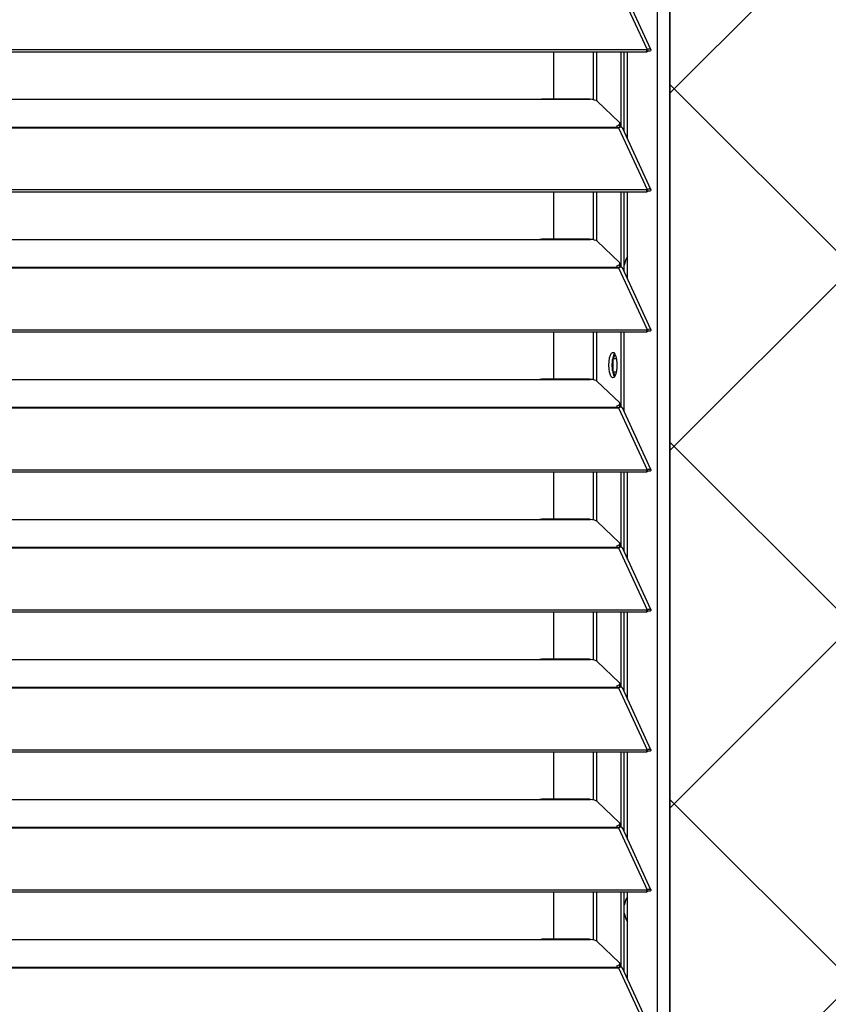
# Model space of a CAD drawing. Header units: millimetres. Extents: x 0 to 39025, y -31299 to 8400.
# Tile 243 of 256: x 16368 to 16622, y -8992 to -8683. Entities that reach past the tile are written whole.
import ezdxf

# ---------------------------------------------------------------- set-up
doc = ezdxf.new("R2010")
doc.units = ezdxf.units.MM
for name, color, linetype in [('ODMIKI funkcionalni', 253, 'Continuous'), ('ODMIKI varnostni', 252, 'Continuous'), ('SREDNJICE_IN_TOCKE', 252, 'Continuous')]:
    doc.layers.add(name, color=color, linetype=linetype)

# ---------------------------------------------------------------- blocks, each defined once
blk = doc.blocks.new('*U55')
at = {"lineweight": 25}
for points in [[(1146.1, 17.6), (1146.1, 17.6), (1146.1, 1243.27), (1146.1, 1243.27)], [(1150, 17.6), (1150, 17.6), (1150, 1242.58), (1150, 1242.58)], [(1133.89, 964.28), (1133.89, 964.28), (1142.81, 944.85), (1142.81, 944.85)], [(1143.96, 944.87), (1143.96, 944.87), (1135.06, 964.26), (1135.06, 964.26)], [(7.21, 944.85), (7.21, 944.85), (1142.79, 944.85), (1142.79, 944.85)], [(7.21, 944.2), (7.21, 944.2), (1142.79, 944.2), (1142.79, 944.2)], [(1113.49, 929.32), (1113.49, 929.32), (1113.49, 944.2), (1113.49, 944.2)], [(1126.04, 929.08), (1126.04, 929.08), (1126.04, 944.2), (1126.04, 944.2)], [(1126.99, 928.73), (1126.99, 928.73), (1126.99, 944.2), (1126.99, 944.2)], [(1134.67, 920.51), (1134.67, 920.51), (1134.67, 944.2), (1134.67, 944.2)], [(1135.61, 919.08), (1135.61, 919.08), (1135.61, 944.2), (1135.61, 944.2)], [(1136.71, 916.69), (1136.71, 916.69), (1136.71, 944.2), (1136.71, 944.2)], [(1142.81, 944.85), (1142.81, 944.85), (1142.79, 944.85), (1142.79, 944.85)], [(1142.79, 944.2), (1142.79, 944.2), (1142.79, 944.85), (1142.79, 944.85)], [(1142.81, 944.2), (1142.81, 944.2), (1142.79, 944.2), (1142.79, 944.2)], [(1142.81, 944.2), (1142.81, 944.2), (1142.81, 944.85), (1142.81, 944.85)], [(1143.19, 944.51), (1143.19, 944.51), (1143.13, 944.48), (1143.13, 944.48)], [(1143.13, 944.48), (1143.13, 944.48), (1143.89, 944.48), (1143.89, 944.48)], [(840, 929.24), (840, 929.24), (1108, 929.24), (1108, 929.24)], [(1108, 929.24), (1108, 929.24), (1125, 929.24), (1125, 929.24)], [(1124.76, 929.32), (1124.76, 929.32), (1109.66, 929.32), (1109.66, 929.32)], [(1127.16, 928.62), (1127.16, 928.62), (1134.16, 921.93), (1134.16, 921.93)], [(1134.3, 920.88), (1134.3, 920.88), (1134.3, 921.65), (1134.3, 921.65)], [(16.21, 920.53), (16.21, 920.53), (1133.33, 920.53), (1133.33, 920.53)], [(16.21, 920.31), (16.21, 920.31), (1133.33, 920.31), (1133.33, 920.31)], [(1133.33, 920.96), (1133.33, 920.96), (1133.33, 920.53), (1133.33, 920.53)], [(1133.33, 920.31), (1133.33, 920.31), (1133.89, 920.31), (1133.89, 920.31)], [(1133.81, 920.31), (1133.81, 920.31), (1133.77, 920.35), (1133.77, 920.35)], [(1133.89, 920.31), (1133.89, 920.31), (1142.81, 900.89), (1142.81, 900.89)], [(1133.89, 920.31), (1133.89, 920.31), (1133.89, 920.31), (1133.89, 920.31)], [(1133.89, 920.31), (1133.89, 920.31), (1133.89, 920.31), (1133.89, 920.31)], [(1134.39, 920.48), (1134.39, 920.48), (1134.22, 920.66), (1134.22, 920.66)], [(1143.96, 900.9), (1143.96, 900.9), (1135.06, 920.3), (1135.06, 920.3)], [(7.21, 900.88), (7.21, 900.88), (1142.79, 900.88), (1142.79, 900.88)], [(7.21, 900.23), (7.21, 900.23), (1142.79, 900.23), (1142.79, 900.23)], [(1113.49, 885.34), (1113.49, 885.34), (1113.49, 900.23), (1113.49, 900.23)], [(1126.04, 885.11), (1126.04, 885.11), (1126.04, 900.23), (1126.04, 900.23)], [(1126.99, 884.76), (1126.99, 884.76), (1126.99, 900.23), (1126.99, 900.23)], [(1134.67, 876.53), (1134.67, 876.53), (1134.67, 900.23), (1134.67, 900.23)], [(1135.61, 875.1), (1135.61, 875.1), (1135.61, 900.23), (1135.61, 900.23)], [(1136.71, 872.72), (1136.71, 872.72), (1136.71, 900.23), (1136.71, 900.23)], [(1142.81, 900.89), (1142.81, 900.89), (1142.79, 900.88), (1142.79, 900.88)], [(1142.79, 900.23), (1142.79, 900.23), (1142.79, 900.88), (1142.79, 900.88)], [(1142.81, 900.23), (1142.81, 900.23), (1142.79, 900.23), (1142.79, 900.23)], [(1142.81, 900.23), (1142.81, 900.23), (1142.81, 900.89), (1142.81, 900.89)], [(1143.19, 900.54), (1143.19, 900.54), (1143.13, 900.52), (1143.13, 900.52)], [(1143.13, 900.52), (1143.13, 900.52), (1143.89, 900.51), (1143.89, 900.51)], [(840, 885.26), (840, 885.26), (1108, 885.26), (1108, 885.26)], [(1108, 885.26), (1108, 885.26), (1125, 885.26), (1125, 885.26)], [(1124.76, 885.34), (1124.76, 885.34), (1109.66, 885.34), (1109.66, 885.34)], [(1127.16, 884.65), (1127.16, 884.65), (1134.16, 877.96), (1134.16, 877.96)], [(16.21, 876.55), (16.21, 876.55), (1133.33, 876.55), (1133.33, 876.55)], [(16.21, 876.33), (16.21, 876.33), (1133.33, 876.33), (1133.33, 876.33)], [(1133.33, 876.99), (1133.33, 876.99), (1133.33, 876.55), (1133.33, 876.55)], [(1133.33, 876.33), (1133.33, 876.33), (1133.89, 876.33), (1133.89, 876.33)], [(1133.81, 876.33), (1133.81, 876.33), (1133.77, 876.38), (1133.77, 876.38)], [(1133.89, 876.33), (1133.89, 876.33), (1142.81, 856.91), (1142.81, 856.91)], [(1133.89, 876.33), (1133.89, 876.33), (1133.89, 876.33), (1133.89, 876.33)], [(1133.89, 876.33), (1133.89, 876.33), (1133.89, 876.33), (1133.89, 876.33)], [(1134.39, 876.5), (1134.39, 876.5), (1134.22, 876.68), (1134.22, 876.68)], [(1134.3, 876.91), (1134.3, 876.91), (1134.3, 877.67), (1134.3, 877.67)], [(1143.96, 856.93), (1143.96, 856.93), (1135.06, 876.32), (1135.06, 876.32)], [(7.21, 856.9), (7.21, 856.9), (1142.79, 856.9), (1142.79, 856.9)], [(1142.81, 856.91), (1142.81, 856.91), (1142.79, 856.9), (1142.79, 856.9)], [(1142.79, 856.25), (1142.79, 856.25), (1142.79, 856.9), (1142.79, 856.9)], [(1142.81, 856.25), (1142.81, 856.25), (1142.81, 856.91), (1142.81, 856.91)], [(1143.19, 856.56), (1143.19, 856.56), (1143.13, 856.54), (1143.13, 856.54)], [(1143.13, 856.54), (1143.13, 856.54), (1143.89, 856.53), (1143.89, 856.53)], [(7.21, 856.25), (7.21, 856.25), (1142.79, 856.25), (1142.79, 856.25)], [(1113.49, 841.37), (1113.49, 841.37), (1113.49, 856.25), (1113.49, 856.25)], [(1126.04, 841.14), (1126.04, 841.14), (1126.04, 856.25), (1126.04, 856.25)], [(1126.99, 840.78), (1126.99, 840.78), (1126.99, 856.25), (1126.99, 856.25)], [(1134.67, 832.56), (1134.67, 832.56), (1134.67, 856.25), (1134.67, 856.25)], [(1135.61, 831.13), (1135.61, 831.13), (1135.61, 856.25), (1135.61, 856.25)], [(1142.81, 856.25), (1142.81, 856.25), (1142.79, 856.25), (1142.79, 856.25)], [(1131.92, 843.97), (1131.92, 843.97), (1131.92, 847.57), (1131.92, 847.57)], [(1132.2, 847.86), (1132.2, 847.86), (1132.81, 849.01), (1132.81, 849.01)], [(1132.2, 843.68), (1132.2, 843.68), (1132.2, 847.86), (1132.2, 847.86)], [(1132.2, 847.86), (1132.2, 847.86), (1133.13, 847.86), (1133.13, 847.86)], [(840, 841.29), (840, 841.29), (1108, 841.29), (1108, 841.29)], [(1108, 841.29), (1108, 841.29), (1125, 841.29), (1125, 841.29)], [(1124.76, 841.37), (1124.76, 841.37), (1109.66, 841.37), (1109.66, 841.37)], [(1132.81, 842.54), (1132.81, 842.54), (1132.2, 843.68), (1132.2, 843.68)], [(1132.2, 843.68), (1132.2, 843.68), (1133.13, 843.68), (1133.13, 843.68)], [(1127.16, 840.67), (1127.16, 840.67), (1134.16, 833.99), (1134.16, 833.99)], [(16.21, 832.58), (16.21, 832.58), (1133.33, 832.58), (1133.33, 832.58)], [(16.21, 832.36), (16.21, 832.36), (1133.33, 832.36), (1133.33, 832.36)], [(1133.33, 833.01), (1133.33, 833.01), (1133.33, 832.58), (1133.33, 832.58)], [(1133.33, 832.36), (1133.33, 832.36), (1133.89, 832.36), (1133.89, 832.36)], [(1133.81, 832.36), (1133.81, 832.36), (1133.77, 832.4), (1133.77, 832.4)], [(1133.89, 832.37), (1133.89, 832.37), (1133.89, 832.36), (1133.89, 832.36)], [(1133.89, 832.36), (1133.89, 832.36), (1133.89, 832.37), (1133.89, 832.37)], [(1133.89, 832.36), (1133.89, 832.36), (1142.81, 812.93), (1142.81, 812.93)], [(1134.39, 832.53), (1134.39, 832.53), (1134.22, 832.71), (1134.22, 832.71)], [(1134.3, 832.93), (1134.3, 832.93), (1134.3, 833.7), (1134.3, 833.7)], [(1143.96, 812.96), (1143.96, 812.96), (1135.06, 832.34), (1135.06, 832.34)], [(7.21, 812.93), (7.21, 812.93), (1142.79, 812.93), (1142.79, 812.93)], [(7.21, 812.28), (7.21, 812.28), (1142.79, 812.28), (1142.79, 812.28)], [(1113.49, 797.4), (1113.49, 797.4), (1113.49, 812.28), (1113.49, 812.28)], [(1126.04, 797.16), (1126.04, 797.16), (1126.04, 812.28), (1126.04, 812.28)], [(1126.99, 796.81), (1126.99, 796.81), (1126.99, 812.28), (1126.99, 812.28)], [(1134.67, 788.59), (1134.67, 788.59), (1134.67, 812.28), (1134.67, 812.28)], [(1135.61, 787.16), (1135.61, 787.16), (1135.61, 812.28), (1135.61, 812.28)], [(1136.71, 784.77), (1136.71, 784.77), (1136.71, 812.28), (1136.71, 812.28)], [(1142.81, 812.93), (1142.81, 812.93), (1142.79, 812.93), (1142.79, 812.93)], [(1142.79, 812.28), (1142.79, 812.28), (1142.79, 812.93), (1142.79, 812.93)], [(1142.81, 812.28), (1142.81, 812.28), (1142.79, 812.28), (1142.79, 812.28)], [(1142.81, 812.28), (1142.81, 812.28), (1142.81, 812.93), (1142.81, 812.93)], [(1143.19, 812.59), (1143.19, 812.59), (1143.13, 812.57), (1143.13, 812.57)], [(1143.13, 812.57), (1143.13, 812.57), (1143.89, 812.56), (1143.89, 812.56)], [(840, 797.32), (840, 797.32), (1108, 797.32), (1108, 797.32)], [(1108, 797.32), (1108, 797.32), (1125, 797.32), (1125, 797.32)], [(1124.76, 797.4), (1124.76, 797.4), (1109.66, 797.4), (1109.66, 797.4)], [(1127.16, 796.7), (1127.16, 796.7), (1134.16, 790.01), (1134.16, 790.01)], [(16.21, 788.61), (16.21, 788.61), (1133.33, 788.61), (1133.33, 788.61)], [(1133.33, 789.04), (1133.33, 789.04), (1133.33, 788.61), (1133.33, 788.61)], [(1134.39, 788.56), (1134.39, 788.56), (1134.22, 788.73), (1134.22, 788.73)], [(1134.3, 788.96), (1134.3, 788.96), (1134.3, 789.72), (1134.3, 789.72)], [(16.21, 788.38), (16.21, 788.38), (1133.33, 788.38), (1133.33, 788.38)], [(1133.33, 788.38), (1133.33, 788.38), (1133.89, 788.38), (1133.89, 788.38)], [(1133.81, 788.38), (1133.81, 788.38), (1133.77, 788.43), (1133.77, 788.43)], [(1133.89, 788.39), (1133.89, 788.39), (1133.89, 788.38), (1133.89, 788.38)], [(1133.89, 788.38), (1133.89, 788.38), (1133.89, 788.39), (1133.89, 788.39)], [(1133.89, 788.38), (1133.89, 788.38), (1142.81, 768.96), (1142.81, 768.96)], [(1143.96, 768.98), (1143.96, 768.98), (1135.06, 788.37), (1135.06, 788.37)], [(7.21, 768.96), (7.21, 768.96), (1142.79, 768.96), (1142.79, 768.96)], [(7.21, 768.31), (7.21, 768.31), (1142.79, 768.31), (1142.79, 768.31)], [(1113.49, 753.42), (1113.49, 753.42), (1113.49, 768.31), (1113.49, 768.31)], [(1126.04, 753.19), (1126.04, 753.19), (1126.04, 768.31), (1126.04, 768.31)], [(1126.99, 752.84), (1126.99, 752.84), (1126.99, 768.31), (1126.99, 768.31)], [(1134.67, 744.61), (1134.67, 744.61), (1134.67, 768.31), (1134.67, 768.31)], [(1135.61, 743.18), (1135.61, 743.18), (1135.61, 768.31), (1135.61, 768.31)], [(1136.71, 740.79), (1136.71, 740.79), (1136.71, 768.31), (1136.71, 768.31)], [(1142.81, 768.96), (1142.81, 768.96), (1142.79, 768.96), (1142.79, 768.96)], [(1142.79, 768.31), (1142.79, 768.31), (1142.79, 768.96), (1142.79, 768.96)], [(1142.81, 768.31), (1142.81, 768.31), (1142.79, 768.31), (1142.79, 768.31)], [(1142.81, 768.31), (1142.81, 768.31), (1142.81, 768.96), (1142.81, 768.96)], [(1143.19, 768.61), (1143.19, 768.61), (1143.13, 768.59), (1143.13, 768.59)], [(1143.13, 768.59), (1143.13, 768.59), (1143.89, 768.59), (1143.89, 768.59)], [(840, 753.34), (840, 753.34), (1108, 753.34), (1108, 753.34)], [(1108, 753.34), (1108, 753.34), (1125, 753.34), (1125, 753.34)], [(1124.76, 753.42), (1124.76, 753.42), (1109.66, 753.42), (1109.66, 753.42)], [(1127.16, 752.73), (1127.16, 752.73), (1134.16, 746.04), (1134.16, 746.04)], [(1134.3, 744.99), (1134.3, 744.99), (1134.3, 745.75), (1134.3, 745.75)], [(16.21, 744.64), (16.21, 744.64), (1133.33, 744.64), (1133.33, 744.64)], [(16.21, 744.42), (16.21, 744.42), (1133.33, 744.42), (1133.33, 744.42)], [(1133.33, 745.07), (1133.33, 745.07), (1133.33, 744.64), (1133.33, 744.64)], [(1133.33, 744.42), (1133.33, 744.42), (1133.89, 744.42), (1133.89, 744.42)], [(1133.81, 744.42), (1133.81, 744.42), (1133.77, 744.46), (1133.77, 744.46)], [(1133.89, 744.42), (1133.89, 744.42), (1142.81, 724.98), (1142.81, 724.98)], [(1133.89, 744.42), (1133.89, 744.42), (1133.89, 744.42), (1133.89, 744.42)], [(1133.89, 744.42), (1133.89, 744.42), (1133.89, 744.42), (1133.89, 744.42)], [(1134.39, 744.59), (1134.39, 744.59), (1134.22, 744.76), (1134.22, 744.76)], [(1143.96, 725.01), (1143.96, 725.01), (1135.06, 744.39), (1135.06, 744.39)], [(7.21, 724.98), (7.21, 724.98), (1142.79, 724.98), (1142.79, 724.98)], [(7.21, 724.33), (7.21, 724.33), (1142.79, 724.33), (1142.79, 724.33)], [(1113.49, 709.45), (1113.49, 709.45), (1113.49, 724.33), (1113.49, 724.33)], [(1126.04, 709.21), (1126.04, 709.21), (1126.04, 724.33), (1126.04, 724.33)], [(1126.99, 708.87), (1126.99, 708.87), (1126.99, 724.33), (1126.99, 724.33)], [(1134.67, 700.64), (1134.67, 700.64), (1134.67, 724.33), (1134.67, 724.33)], [(1135.61, 699.21), (1135.61, 699.21), (1135.61, 724.33), (1135.61, 724.33)], [(1136.71, 696.82), (1136.71, 696.82), (1136.71, 724.33), (1136.71, 724.33)], [(1142.81, 724.98), (1142.81, 724.98), (1142.79, 724.98), (1142.79, 724.98)], [(1142.79, 724.33), (1142.79, 724.33), (1142.79, 724.98), (1142.79, 724.98)], [(1142.81, 724.33), (1142.81, 724.33), (1142.79, 724.33), (1142.79, 724.33)], [(1142.81, 724.33), (1142.81, 724.33), (1142.81, 724.98), (1142.81, 724.98)], [(1143.19, 724.64), (1143.19, 724.64), (1143.13, 724.62), (1143.13, 724.62)], [(1143.13, 724.62), (1143.13, 724.62), (1143.89, 724.62), (1143.89, 724.62)], [(840, 709.37), (840, 709.37), (1108, 709.37), (1108, 709.37)], [(1108, 709.37), (1108, 709.37), (1125, 709.37), (1125, 709.37)], [(1124.76, 709.45), (1124.76, 709.45), (1109.66, 709.45), (1109.66, 709.45)], [(1127.16, 708.75), (1127.16, 708.75), (1134.16, 702.06), (1134.16, 702.06)], [(16.21, 700.66), (16.21, 700.66), (1133.33, 700.66), (1133.33, 700.66)], [(16.21, 700.44), (16.21, 700.44), (1133.33, 700.44), (1133.33, 700.44)], [(1133.33, 701.09), (1133.33, 701.09), (1133.33, 700.66), (1133.33, 700.66)], [(1133.33, 700.44), (1133.33, 700.44), (1133.89, 700.44), (1133.89, 700.44)], [(1133.81, 700.44), (1133.81, 700.44), (1133.77, 700.48), (1133.77, 700.48)], [(1133.89, 700.44), (1133.89, 700.44), (1142.81, 681.02), (1142.81, 681.02)], [(1133.89, 700.44), (1133.89, 700.44), (1133.89, 700.44), (1133.89, 700.44)], [(1133.89, 700.44), (1133.89, 700.44), (1133.89, 700.44), (1133.89, 700.44)], [(1134.39, 700.61), (1134.39, 700.61), (1134.22, 700.79), (1134.22, 700.79)], [(1134.3, 701.01), (1134.3, 701.01), (1134.3, 701.78), (1134.3, 701.78)], [(1143.96, 681.04), (1143.96, 681.04), (1135.06, 700.43), (1135.06, 700.43)], [(7.21, 681.01), (7.21, 681.01), (1142.79, 681.01), (1142.79, 681.01)], [(7.21, 680.36), (7.21, 680.36), (1142.79, 680.36), (1142.79, 680.36)], [(1113.49, 665.48), (1113.49, 665.48), (1113.49, 680.36), (1113.49, 680.36)], [(1126.04, 665.24), (1126.04, 665.24), (1126.04, 680.36), (1126.04, 680.36)], [(1126.99, 664.89), (1126.99, 664.89), (1126.99, 680.36), (1126.99, 680.36)], [(1134.67, 656.66), (1134.67, 656.66), (1134.67, 680.36), (1134.67, 680.36)], [(1135.61, 655.24), (1135.61, 655.24), (1135.61, 680.36), (1135.61, 680.36)], [(1136.71, 652.85), (1136.71, 652.85), (1136.71, 680.36), (1136.71, 680.36)], [(1142.81, 681.02), (1142.81, 681.02), (1142.79, 681.01), (1142.79, 681.01)], [(1142.79, 680.36), (1142.79, 680.36), (1142.79, 681.01), (1142.79, 681.01)], [(1142.81, 680.36), (1142.81, 680.36), (1142.79, 680.36), (1142.79, 680.36)], [(1142.81, 680.36), (1142.81, 680.36), (1142.81, 681.02), (1142.81, 681.02)], [(1143.19, 680.67), (1143.19, 680.67), (1143.13, 680.65), (1143.13, 680.65)], [(1143.13, 680.65), (1143.13, 680.65), (1143.89, 680.64), (1143.89, 680.64)], [(840, 665.39), (840, 665.39), (1108, 665.39), (1108, 665.39)], [(1108, 665.39), (1108, 665.39), (1125, 665.39), (1125, 665.39)], [(1124.76, 665.48), (1124.76, 665.48), (1109.66, 665.48), (1109.66, 665.48)], [(1127.16, 664.78), (1127.16, 664.78), (1134.16, 658.09), (1134.16, 658.09)], [(16.21, 656.68), (16.21, 656.68), (1133.33, 656.68), (1133.33, 656.68)], [(16.21, 656.46), (16.21, 656.46), (1133.33, 656.46), (1133.33, 656.46)], [(1133.33, 657.12), (1133.33, 657.12), (1133.33, 656.68), (1133.33, 656.68)], [(1133.33, 656.46), (1133.33, 656.46), (1133.89, 656.46), (1133.89, 656.46)], [(1133.81, 656.46), (1133.81, 656.46), (1133.77, 656.51), (1133.77, 656.51)], [(1133.89, 656.46), (1133.89, 656.46), (1142.81, 637.04), (1142.81, 637.04)], [(1133.89, 656.46), (1133.89, 656.46), (1133.89, 656.46), (1133.89, 656.46)], [(1133.89, 656.46), (1133.89, 656.46), (1133.89, 656.46), (1133.89, 656.46)], [(1134.39, 656.64), (1134.39, 656.64), (1134.22, 656.81), (1134.22, 656.81)], [(1134.3, 657.04), (1134.3, 657.04), (1134.3, 657.81), (1134.3, 657.81)], [(1143.96, 637.06), (1143.96, 637.06), (1135.06, 656.45), (1135.06, 656.45)]]:
    blk.add_open_spline(points, degree=3, dxfattribs=at)
for points, knots in [([(1142.81, 944.85), (1142.81, 944.85), (1143.3, 945.06), (1143.3, 945.06), (1143.3, 945.06), (1143.71, 945.07), (1143.71, 945.07), (1143.71, 945.07), (1143.95, 944.9), (1143.95, 944.9), (1143.95, 944.9), (1143.97, 944.63), (1143.97, 944.63), (1143.97, 944.63), (1143.89, 944.48), (1143.89, 944.48)], [0, 0, 0, 0, 1, 1, 1, 2, 2, 2, 3, 3, 3, 4, 4, 4, 5, 5, 5, 5]), ([(1142.81, 944.2), (1142.81, 944.2), (1143.06, 944.46), (1143.06, 944.46), (1143.06, 944.46), (1143.22, 944.54), (1143.22, 944.54), (1143.22, 944.54), (1143.21, 944.53), (1143.21, 944.53)], [0, 0, 0, 0, 1, 1, 1, 2, 2, 2, 3, 3, 3, 3]), ([(1108, 929.24), (1108, 929.24), (1109.12, 929.29), (1109.12, 929.29), (1109.12, 929.29), (1109.66, 929.29), (1109.66, 929.29)], [0, 0, 0, 0, 1, 1, 1, 2, 2, 2, 2]), ([(1124.76, 929.29), (1124.76, 929.29), (1124.88, 929.29), (1124.88, 929.29), (1124.88, 929.29), (1124.96, 929.27), (1124.96, 929.27), (1124.96, 929.27), (1125, 929.24), (1125, 929.24)], [0, 0, 0, 0, 1, 1, 1, 2, 2, 2, 3, 3, 3, 3]), ([(1127.16, 928.62), (1127.16, 928.62), (1126.84, 928.83), (1126.84, 928.83), (1126.84, 928.83), (1126.34, 929.02), (1126.34, 929.02), (1126.34, 929.02), (1125.71, 929.15), (1125.71, 929.15), (1125.71, 929.15), (1125, 929.24), (1125, 929.24)], [0, 0, 0, 0, 1, 1, 1, 2, 2, 2, 3, 3, 3, 4, 4, 4, 4]), ([(1133.33, 920.96), (1133.33, 920.96), (1133.63, 921.05), (1133.63, 921.05), (1133.63, 921.05), (1133.88, 921.17), (1133.88, 921.17), (1133.88, 921.17), (1134.07, 921.29), (1134.07, 921.29), (1134.07, 921.29), (1134.21, 921.41), (1134.21, 921.41), (1134.21, 921.41), (1134.29, 921.54), (1134.29, 921.54), (1134.29, 921.54), (1134.3, 921.67), (1134.3, 921.67), (1134.3, 921.67), (1134.26, 921.81), (1134.26, 921.81), (1134.26, 921.81), (1134.16, 921.93), (1134.16, 921.93)], [0, 0, 0, 0, 1, 1, 1, 2, 2, 2, 3, 3, 3, 4, 4, 4, 5, 5, 5, 6, 6, 6, 7, 7, 7, 8, 8, 8, 8]), ([(1133.33, 920.53), (1133.33, 920.53), (1133.33, 920.51), (1133.33, 920.51), (1133.33, 920.51), (1133.33, 920.49), (1133.33, 920.49), (1133.33, 920.49), (1133.33, 920.46), (1133.33, 920.46), (1133.33, 920.46), (1133.33, 920.44), (1133.33, 920.44), (1133.33, 920.44), (1133.33, 920.41), (1133.33, 920.41), (1133.33, 920.41), (1133.33, 920.37), (1133.33, 920.37), (1133.33, 920.37), (1133.33, 920.34), (1133.33, 920.34), (1133.33, 920.34), (1133.33, 920.31), (1133.33, 920.31)], [0, 0, 0, 0, 1, 1, 1, 2, 2, 2, 3, 3, 3, 4, 4, 4, 5, 5, 5, 6, 6, 6, 7, 7, 7, 8, 8, 8, 8]), ([(1134.3, 920.88), (1134.3, 920.88), (1134.29, 920.78), (1134.29, 920.78), (1134.29, 920.78), (1134.21, 920.64), (1134.21, 920.64), (1134.21, 920.64), (1134.07, 920.52), (1134.07, 920.52), (1134.07, 920.52), (1133.88, 920.4), (1133.88, 920.4), (1133.88, 920.4), (1133.67, 920.31), (1133.67, 920.31)], [0, 0, 0, 0, 1, 1, 1, 2, 2, 2, 3, 3, 3, 4, 4, 4, 5, 5, 5, 5]), ([(1135.04, 920.28), (1135.04, 920.28), (1134.95, 920.42), (1134.95, 920.42), (1134.95, 920.42), (1134.62, 920.52), (1134.62, 920.52), (1134.62, 920.52), (1134.17, 920.44), (1134.17, 920.44), (1134.17, 920.44), (1133.89, 920.31), (1133.89, 920.31)], [0, 0, 0, 0, 1, 1, 1, 2, 2, 2, 3, 3, 3, 4, 4, 4, 4]), ([(1142.81, 900.89), (1142.81, 900.89), (1143.3, 901.08), (1143.3, 901.08), (1143.3, 901.08), (1143.71, 901.09), (1143.71, 901.09), (1143.71, 901.09), (1143.95, 900.93), (1143.95, 900.93), (1143.95, 900.93), (1143.97, 900.66), (1143.97, 900.66), (1143.97, 900.66), (1143.89, 900.51), (1143.89, 900.51)], [0, 0, 0, 0, 1, 1, 1, 2, 2, 2, 3, 3, 3, 4, 4, 4, 5, 5, 5, 5]), ([(1142.81, 900.23), (1142.81, 900.23), (1143.06, 900.48), (1143.06, 900.48), (1143.06, 900.48), (1143.22, 900.57), (1143.22, 900.57), (1143.22, 900.57), (1143.21, 900.56), (1143.21, 900.56)], [0, 0, 0, 0, 1, 1, 1, 2, 2, 2, 3, 3, 3, 3]), ([(1108, 885.26), (1108, 885.26), (1109.12, 885.32), (1109.12, 885.32), (1109.12, 885.32), (1109.66, 885.32), (1109.66, 885.32)], [0, 0, 0, 0, 1, 1, 1, 2, 2, 2, 2]), ([(1124.76, 885.32), (1124.76, 885.32), (1124.88, 885.33), (1124.88, 885.33), (1124.88, 885.33), (1124.96, 885.29), (1124.96, 885.29), (1124.96, 885.29), (1125, 885.26), (1125, 885.26)], [0, 0, 0, 0, 1, 1, 1, 2, 2, 2, 3, 3, 3, 3]), ([(1127.16, 884.65), (1127.16, 884.65), (1126.84, 884.86), (1126.84, 884.86), (1126.84, 884.86), (1126.34, 885.04), (1126.34, 885.04), (1126.34, 885.04), (1125.71, 885.18), (1125.71, 885.18), (1125.71, 885.18), (1125, 885.26), (1125, 885.26)], [0, 0, 0, 0, 1, 1, 1, 2, 2, 2, 3, 3, 3, 4, 4, 4, 4]), ([(1136.71, 879.87), (1136.71, 879.87), (1136.19, 878.97), (1136.19, 878.97), (1136.19, 878.97), (1135.68, 877.48), (1135.68, 877.48), (1135.68, 877.48), (1135.61, 877.19), (1135.61, 877.19)], [0, 0, 0, 0, 1, 1, 1, 2, 2, 2, 3, 3, 3, 3]), ([(1133.33, 876.99), (1133.33, 876.99), (1133.63, 877.09), (1133.63, 877.09), (1133.63, 877.09), (1133.88, 877.19), (1133.88, 877.19), (1133.88, 877.19), (1134.07, 877.31), (1134.07, 877.31), (1134.07, 877.31), (1134.21, 877.43), (1134.21, 877.43), (1134.21, 877.43), (1134.29, 877.57), (1134.29, 877.57), (1134.29, 877.57), (1134.3, 877.7), (1134.3, 877.7), (1134.3, 877.7), (1134.26, 877.83), (1134.26, 877.83), (1134.26, 877.83), (1134.16, 877.96), (1134.16, 877.96)], [0, 0, 0, 0, 1, 1, 1, 2, 2, 2, 3, 3, 3, 4, 4, 4, 5, 5, 5, 6, 6, 6, 7, 7, 7, 8, 8, 8, 8]), ([(1133.33, 876.55), (1133.33, 876.55), (1133.33, 876.53), (1133.33, 876.53), (1133.33, 876.53), (1133.33, 876.51), (1133.33, 876.51), (1133.33, 876.51), (1133.33, 876.49), (1133.33, 876.49), (1133.33, 876.49), (1133.33, 876.46), (1133.33, 876.46), (1133.33, 876.46), (1133.33, 876.43), (1133.33, 876.43), (1133.33, 876.43), (1133.33, 876.41), (1133.33, 876.41), (1133.33, 876.41), (1133.33, 876.37), (1133.33, 876.37), (1133.33, 876.37), (1133.33, 876.33), (1133.33, 876.33)], [0, 0, 0, 0, 1, 1, 1, 2, 2, 2, 3, 3, 3, 4, 4, 4, 5, 5, 5, 6, 6, 6, 7, 7, 7, 8, 8, 8, 8]), ([(1134.3, 876.91), (1134.3, 876.91), (1134.29, 876.8), (1134.29, 876.8), (1134.29, 876.8), (1134.21, 876.67), (1134.21, 876.67), (1134.21, 876.67), (1134.07, 876.55), (1134.07, 876.55), (1134.07, 876.55), (1133.88, 876.43), (1133.88, 876.43), (1133.88, 876.43), (1133.67, 876.33), (1133.67, 876.33)], [0, 0, 0, 0, 1, 1, 1, 2, 2, 2, 3, 3, 3, 4, 4, 4, 5, 5, 5, 5]), ([(1135.04, 876.31), (1135.04, 876.31), (1134.95, 876.45), (1134.95, 876.45), (1134.95, 876.45), (1134.62, 876.55), (1134.62, 876.55), (1134.62, 876.55), (1134.17, 876.47), (1134.17, 876.47), (1134.17, 876.47), (1133.89, 876.33), (1133.89, 876.33)], [0, 0, 0, 0, 1, 1, 1, 2, 2, 2, 3, 3, 3, 4, 4, 4, 4]), ([(1142.81, 856.91), (1142.81, 856.91), (1143.3, 857.11), (1143.3, 857.11), (1143.3, 857.11), (1143.71, 857.12), (1143.71, 857.12), (1143.71, 857.12), (1143.95, 856.95), (1143.95, 856.95), (1143.95, 856.95), (1143.97, 856.68), (1143.97, 856.68), (1143.97, 856.68), (1143.89, 856.53), (1143.89, 856.53)], [0, 0, 0, 0, 1, 1, 1, 2, 2, 2, 3, 3, 3, 4, 4, 4, 5, 5, 5, 5]), ([(1142.81, 856.25), (1142.81, 856.25), (1143.06, 856.51), (1143.06, 856.51), (1143.06, 856.51), (1143.22, 856.59), (1143.22, 856.59), (1143.22, 856.59), (1143.21, 856.58), (1143.21, 856.58)], [0, 0, 0, 0, 1, 1, 1, 2, 2, 2, 3, 3, 3, 3]), ([(1130.84, 845.77), (1130.84, 845.77), (1130.89, 844.58), (1130.89, 844.58), (1130.89, 844.58), (1131.06, 843.51), (1131.06, 843.51), (1131.06, 843.51), (1131.31, 842.63), (1131.31, 842.63), (1131.31, 842.63), (1131.63, 842.02), (1131.63, 842.02), (1131.63, 842.02), (1131.99, 841.76), (1131.99, 841.76), (1131.99, 841.76), (1132.35, 841.85), (1132.35, 841.85), (1132.35, 841.85), (1132.69, 842.29), (1132.69, 842.29), (1132.69, 842.29), (1132.98, 843.04), (1132.98, 843.04), (1132.98, 843.04), (1133.19, 844.02), (1133.19, 844.02), (1133.19, 844.02), (1133.3, 845.17), (1133.3, 845.17), (1133.3, 845.17), (1133.3, 846.37), (1133.3, 846.37), (1133.3, 846.37), (1133.19, 847.51), (1133.19, 847.51), (1133.19, 847.51), (1132.98, 848.51), (1132.98, 848.51), (1132.98, 848.51), (1132.69, 849.25), (1132.69, 849.25), (1132.69, 849.25), (1132.35, 849.69), (1132.35, 849.69), (1132.35, 849.69), (1131.99, 849.78), (1131.99, 849.78), (1131.99, 849.78), (1131.63, 849.51), (1131.63, 849.51), (1131.63, 849.51), (1131.31, 848.91), (1131.31, 848.91), (1131.31, 848.91), (1131.06, 848.03), (1131.06, 848.03), (1131.06, 848.03), (1130.89, 846.95), (1130.89, 846.95), (1130.89, 846.95), (1130.84, 845.77), (1130.84, 845.77)], [0, 0, 0, 0, 1, 1, 1, 2, 2, 2, 3, 3, 3, 4, 4, 4, 5, 5, 5, 6, 6, 6, 7, 7, 7, 8, 8, 8, 9, 9, 9, 10, 10, 10, 11, 11, 11, 12, 12, 12, 13, 13, 13, 14, 14, 14, 15, 15, 15, 16, 16, 16, 17, 17, 17, 18, 18, 18, 19, 19, 19, 20, 20, 20, 21, 21, 21, 21]), ([(1132.55, 849.48), (1132.55, 849.48), (1132.26, 848.91), (1132.26, 848.91), (1132.26, 848.91), (1132.01, 848.03), (1132.01, 848.03), (1132.01, 848.03), (1131.85, 846.95), (1131.85, 846.95), (1131.85, 846.95), (1131.79, 845.77), (1131.79, 845.77)], [0, 0, 0, 0, 1, 1, 1, 2, 2, 2, 3, 3, 3, 4, 4, 4, 4]), ([(1131.79, 845.77), (1131.79, 845.77), (1131.85, 844.58), (1131.85, 844.58), (1131.85, 844.58), (1132.01, 843.51), (1132.01, 843.51), (1132.01, 843.51), (1132.26, 842.63), (1132.26, 842.63), (1132.26, 842.63), (1132.55, 842.06), (1132.55, 842.06)], [0, 0, 0, 0, 1, 1, 1, 2, 2, 2, 3, 3, 3, 4, 4, 4, 4]), ([(1108, 841.29), (1108, 841.29), (1109.12, 841.34), (1109.12, 841.34), (1109.12, 841.34), (1109.66, 841.34), (1109.66, 841.34)], [0, 0, 0, 0, 1, 1, 1, 2, 2, 2, 2]), ([(1124.76, 841.34), (1124.76, 841.34), (1124.88, 841.35), (1124.88, 841.35), (1124.88, 841.35), (1124.96, 841.32), (1124.96, 841.32), (1124.96, 841.32), (1125, 841.29), (1125, 841.29)], [0, 0, 0, 0, 1, 1, 1, 2, 2, 2, 3, 3, 3, 3]), ([(1127.16, 840.67), (1127.16, 840.67), (1126.84, 840.89), (1126.84, 840.89), (1126.84, 840.89), (1126.34, 841.07), (1126.34, 841.07), (1126.34, 841.07), (1125.71, 841.21), (1125.71, 841.21), (1125.71, 841.21), (1125, 841.29), (1125, 841.29)], [0, 0, 0, 0, 1, 1, 1, 2, 2, 2, 3, 3, 3, 4, 4, 4, 4]), ([(1133.33, 833.01), (1133.33, 833.01), (1133.63, 833.11), (1133.63, 833.11), (1133.63, 833.11), (1133.88, 833.22), (1133.88, 833.22), (1133.88, 833.22), (1134.07, 833.34), (1134.07, 833.34), (1134.07, 833.34), (1134.21, 833.47), (1134.21, 833.47), (1134.21, 833.47), (1134.29, 833.59), (1134.29, 833.59), (1134.29, 833.59), (1134.3, 833.73), (1134.3, 833.73), (1134.3, 833.73), (1134.26, 833.86), (1134.26, 833.86), (1134.26, 833.86), (1134.16, 833.99), (1134.16, 833.99)], [0, 0, 0, 0, 1, 1, 1, 2, 2, 2, 3, 3, 3, 4, 4, 4, 5, 5, 5, 6, 6, 6, 7, 7, 7, 8, 8, 8, 8]), ([(1133.33, 832.58), (1133.33, 832.58), (1133.33, 832.56), (1133.33, 832.56), (1133.33, 832.56), (1133.33, 832.54), (1133.33, 832.54), (1133.33, 832.54), (1133.33, 832.51), (1133.33, 832.51), (1133.33, 832.51), (1133.33, 832.49), (1133.33, 832.49), (1133.33, 832.49), (1133.33, 832.46), (1133.33, 832.46), (1133.33, 832.46), (1133.33, 832.43), (1133.33, 832.43), (1133.33, 832.43), (1133.33, 832.39), (1133.33, 832.39), (1133.33, 832.39), (1133.33, 832.36), (1133.33, 832.36)], [0, 0, 0, 0, 1, 1, 1, 2, 2, 2, 3, 3, 3, 4, 4, 4, 5, 5, 5, 6, 6, 6, 7, 7, 7, 8, 8, 8, 8]), ([(1134.3, 832.93), (1134.3, 832.93), (1134.29, 832.83), (1134.29, 832.83), (1134.29, 832.83), (1134.21, 832.7), (1134.21, 832.7), (1134.21, 832.7), (1134.07, 832.57), (1134.07, 832.57), (1134.07, 832.57), (1133.88, 832.45), (1133.88, 832.45), (1133.88, 832.45), (1133.67, 832.36), (1133.67, 832.36)], [0, 0, 0, 0, 1, 1, 1, 2, 2, 2, 3, 3, 3, 4, 4, 4, 5, 5, 5, 5]), ([(1135.04, 832.33), (1135.04, 832.33), (1134.95, 832.48), (1134.95, 832.48), (1134.95, 832.48), (1134.62, 832.57), (1134.62, 832.57), (1134.62, 832.57), (1134.17, 832.49), (1134.17, 832.49), (1134.17, 832.49), (1133.89, 832.37), (1133.89, 832.37)], [0, 0, 0, 0, 1, 1, 1, 2, 2, 2, 3, 3, 3, 4, 4, 4, 4]), ([(1142.81, 812.93), (1142.81, 812.93), (1143.3, 813.14), (1143.3, 813.14), (1143.3, 813.14), (1143.71, 813.14), (1143.71, 813.14), (1143.71, 813.14), (1143.95, 812.98), (1143.95, 812.98), (1143.95, 812.98), (1143.97, 812.71), (1143.97, 812.71), (1143.97, 812.71), (1143.89, 812.56), (1143.89, 812.56)], [0, 0, 0, 0, 1, 1, 1, 2, 2, 2, 3, 3, 3, 4, 4, 4, 5, 5, 5, 5]), ([(1142.81, 812.28), (1142.81, 812.28), (1143.06, 812.54), (1143.06, 812.54), (1143.06, 812.54), (1143.22, 812.62), (1143.22, 812.62), (1143.22, 812.62), (1143.21, 812.61), (1143.21, 812.61)], [0, 0, 0, 0, 1, 1, 1, 2, 2, 2, 3, 3, 3, 3]), ([(1108, 797.32), (1108, 797.32), (1109.12, 797.37), (1109.12, 797.37), (1109.12, 797.37), (1109.66, 797.38), (1109.66, 797.38)], [0, 0, 0, 0, 1, 1, 1, 2, 2, 2, 2]), ([(1124.76, 797.38), (1124.76, 797.38), (1124.88, 797.38), (1124.88, 797.38), (1124.88, 797.38), (1124.96, 797.34), (1124.96, 797.34), (1124.96, 797.34), (1125, 797.32), (1125, 797.32)], [0, 0, 0, 0, 1, 1, 1, 2, 2, 2, 3, 3, 3, 3]), ([(1127.16, 796.7), (1127.16, 796.7), (1126.84, 796.91), (1126.84, 796.91), (1126.84, 796.91), (1126.34, 797.1), (1126.34, 797.1), (1126.34, 797.1), (1125.71, 797.23), (1125.71, 797.23), (1125.71, 797.23), (1125, 797.32), (1125, 797.32)], [0, 0, 0, 0, 1, 1, 1, 2, 2, 2, 3, 3, 3, 4, 4, 4, 4]), ([(1133.33, 789.04), (1133.33, 789.04), (1133.63, 789.14), (1133.63, 789.14), (1133.63, 789.14), (1133.88, 789.24), (1133.88, 789.24), (1133.88, 789.24), (1134.07, 789.36), (1134.07, 789.36), (1134.07, 789.36), (1134.21, 789.49), (1134.21, 789.49), (1134.21, 789.49), (1134.29, 789.62), (1134.29, 789.62), (1134.29, 789.62), (1134.3, 789.75), (1134.3, 789.75), (1134.3, 789.75), (1134.26, 789.89), (1134.26, 789.89), (1134.26, 789.89), (1134.16, 790.01), (1134.16, 790.01)], [0, 0, 0, 0, 1, 1, 1, 2, 2, 2, 3, 3, 3, 4, 4, 4, 5, 5, 5, 6, 6, 6, 7, 7, 7, 8, 8, 8, 8]), ([(1133.33, 788.61), (1133.33, 788.61), (1133.33, 788.59), (1133.33, 788.59), (1133.33, 788.59), (1133.33, 788.57), (1133.33, 788.57), (1133.33, 788.57), (1133.33, 788.54), (1133.33, 788.54), (1133.33, 788.54), (1133.33, 788.51), (1133.33, 788.51), (1133.33, 788.51), (1133.33, 788.48), (1133.33, 788.48), (1133.33, 788.48), (1133.33, 788.45), (1133.33, 788.45), (1133.33, 788.45), (1133.33, 788.42), (1133.33, 788.42), (1133.33, 788.42), (1133.33, 788.38), (1133.33, 788.38)], [0, 0, 0, 0, 1, 1, 1, 2, 2, 2, 3, 3, 3, 4, 4, 4, 5, 5, 5, 6, 6, 6, 7, 7, 7, 8, 8, 8, 8]), ([(1134.3, 788.96), (1134.3, 788.96), (1134.29, 788.85), (1134.29, 788.85), (1134.29, 788.85), (1134.21, 788.72), (1134.21, 788.72), (1134.21, 788.72), (1134.07, 788.6), (1134.07, 788.6), (1134.07, 788.6), (1133.88, 788.48), (1133.88, 788.48), (1133.88, 788.48), (1133.67, 788.38), (1133.67, 788.38)], [0, 0, 0, 0, 1, 1, 1, 2, 2, 2, 3, 3, 3, 4, 4, 4, 5, 5, 5, 5]), ([(1135.04, 788.36), (1135.04, 788.36), (1134.95, 788.5), (1134.95, 788.5), (1134.95, 788.5), (1134.62, 788.6), (1134.62, 788.6), (1134.62, 788.6), (1134.17, 788.52), (1134.17, 788.52), (1134.17, 788.52), (1133.89, 788.39), (1133.89, 788.39)], [0, 0, 0, 0, 1, 1, 1, 2, 2, 2, 3, 3, 3, 4, 4, 4, 4]), ([(1142.81, 768.96), (1142.81, 768.96), (1143.3, 769.17), (1143.3, 769.17), (1143.3, 769.17), (1143.71, 769.17), (1143.71, 769.17), (1143.71, 769.17), (1143.95, 769.01), (1143.95, 769.01), (1143.95, 769.01), (1143.97, 768.73), (1143.97, 768.73), (1143.97, 768.73), (1143.89, 768.59), (1143.89, 768.59)], [0, 0, 0, 0, 1, 1, 1, 2, 2, 2, 3, 3, 3, 4, 4, 4, 5, 5, 5, 5]), ([(1142.81, 768.31), (1142.81, 768.31), (1143.06, 768.56), (1143.06, 768.56), (1143.06, 768.56), (1143.22, 768.65), (1143.22, 768.65), (1143.22, 768.65), (1143.21, 768.63), (1143.21, 768.63)], [0, 0, 0, 0, 1, 1, 1, 2, 2, 2, 3, 3, 3, 3]), ([(1108, 753.34), (1108, 753.34), (1109.12, 753.39), (1109.12, 753.39), (1109.12, 753.39), (1109.66, 753.4), (1109.66, 753.4)], [0, 0, 0, 0, 1, 1, 1, 2, 2, 2, 2]), ([(1124.76, 753.4), (1124.76, 753.4), (1124.88, 753.4), (1124.88, 753.4), (1124.88, 753.4), (1124.96, 753.37), (1124.96, 753.37), (1124.96, 753.37), (1125, 753.34), (1125, 753.34)], [0, 0, 0, 0, 1, 1, 1, 2, 2, 2, 3, 3, 3, 3]), ([(1127.16, 752.73), (1127.16, 752.73), (1126.84, 752.94), (1126.84, 752.94), (1126.84, 752.94), (1126.34, 753.12), (1126.34, 753.12), (1126.34, 753.12), (1125.71, 753.26), (1125.71, 753.26), (1125.71, 753.26), (1125, 753.34), (1125, 753.34)], [0, 0, 0, 0, 1, 1, 1, 2, 2, 2, 3, 3, 3, 4, 4, 4, 4]), ([(1133.33, 745.07), (1133.33, 745.07), (1133.63, 745.16), (1133.63, 745.16), (1133.63, 745.16), (1133.88, 745.27), (1133.88, 745.27), (1133.88, 745.27), (1134.07, 745.39), (1134.07, 745.39), (1134.07, 745.39), (1134.21, 745.51), (1134.21, 745.51), (1134.21, 745.51), (1134.29, 745.64), (1134.29, 745.64), (1134.29, 745.64), (1134.3, 745.78), (1134.3, 745.78), (1134.3, 745.78), (1134.26, 745.91), (1134.26, 745.91), (1134.26, 745.91), (1134.16, 746.04), (1134.16, 746.04)], [0, 0, 0, 0, 1, 1, 1, 2, 2, 2, 3, 3, 3, 4, 4, 4, 5, 5, 5, 6, 6, 6, 7, 7, 7, 8, 8, 8, 8]), ([(1133.33, 744.64), (1133.33, 744.64), (1133.33, 744.61), (1133.33, 744.61), (1133.33, 744.61), (1133.33, 744.59), (1133.33, 744.59), (1133.33, 744.59), (1133.33, 744.56), (1133.33, 744.56), (1133.33, 744.56), (1133.33, 744.54), (1133.33, 744.54), (1133.33, 744.54), (1133.33, 744.51), (1133.33, 744.51), (1133.33, 744.51), (1133.33, 744.48), (1133.33, 744.48), (1133.33, 744.48), (1133.33, 744.45), (1133.33, 744.45), (1133.33, 744.45), (1133.33, 744.42), (1133.33, 744.42)], [0, 0, 0, 0, 1, 1, 1, 2, 2, 2, 3, 3, 3, 4, 4, 4, 5, 5, 5, 6, 6, 6, 7, 7, 7, 8, 8, 8, 8]), ([(1134.3, 744.99), (1134.3, 744.99), (1134.29, 744.88), (1134.29, 744.88), (1134.29, 744.88), (1134.21, 744.75), (1134.21, 744.75), (1134.21, 744.75), (1134.07, 744.63), (1134.07, 744.63), (1134.07, 744.63), (1133.88, 744.51), (1133.88, 744.51), (1133.88, 744.51), (1133.67, 744.42), (1133.67, 744.42)], [0, 0, 0, 0, 1, 1, 1, 2, 2, 2, 3, 3, 3, 4, 4, 4, 5, 5, 5, 5]), ([(1135.04, 744.39), (1135.04, 744.39), (1134.95, 744.53), (1134.95, 744.53), (1134.95, 744.53), (1134.62, 744.63), (1134.62, 744.63), (1134.62, 744.63), (1134.17, 744.54), (1134.17, 744.54), (1134.17, 744.54), (1133.89, 744.42), (1133.89, 744.42)], [0, 0, 0, 0, 1, 1, 1, 2, 2, 2, 3, 3, 3, 4, 4, 4, 4]), ([(1142.81, 724.98), (1142.81, 724.98), (1143.3, 725.19), (1143.3, 725.19), (1143.3, 725.19), (1143.71, 725.2), (1143.71, 725.2), (1143.71, 725.2), (1143.95, 725.03), (1143.95, 725.03), (1143.95, 725.03), (1143.97, 724.76), (1143.97, 724.76), (1143.97, 724.76), (1143.89, 724.62), (1143.89, 724.62)], [0, 0, 0, 0, 1, 1, 1, 2, 2, 2, 3, 3, 3, 4, 4, 4, 5, 5, 5, 5]), ([(1142.81, 724.33), (1142.81, 724.33), (1143.06, 724.59), (1143.06, 724.59), (1143.06, 724.59), (1143.22, 724.67), (1143.22, 724.67), (1143.22, 724.67), (1143.21, 724.67), (1143.21, 724.67)], [0, 0, 0, 0, 1, 1, 1, 2, 2, 2, 3, 3, 3, 3]), ([(1108, 709.37), (1108, 709.37), (1109.12, 709.42), (1109.12, 709.42), (1109.12, 709.42), (1109.66, 709.43), (1109.66, 709.43)], [0, 0, 0, 0, 1, 1, 1, 2, 2, 2, 2]), ([(1124.76, 709.43), (1124.76, 709.43), (1124.88, 709.43), (1124.88, 709.43), (1124.88, 709.43), (1124.96, 709.4), (1124.96, 709.4), (1124.96, 709.4), (1125, 709.37), (1125, 709.37)], [0, 0, 0, 0, 1, 1, 1, 2, 2, 2, 3, 3, 3, 3]), ([(1127.16, 708.75), (1127.16, 708.75), (1126.84, 708.96), (1126.84, 708.96), (1126.84, 708.96), (1126.34, 709.15), (1126.34, 709.15), (1126.34, 709.15), (1125.71, 709.28), (1125.71, 709.28), (1125.71, 709.28), (1125, 709.37), (1125, 709.37)], [0, 0, 0, 0, 1, 1, 1, 2, 2, 2, 3, 3, 3, 4, 4, 4, 4]), ([(1133.33, 701.09), (1133.33, 701.09), (1133.63, 701.19), (1133.63, 701.19), (1133.63, 701.19), (1133.88, 701.3), (1133.88, 701.3), (1133.88, 701.3), (1134.07, 701.42), (1134.07, 701.42), (1134.07, 701.42), (1134.21, 701.54), (1134.21, 701.54), (1134.21, 701.54), (1134.29, 701.67), (1134.29, 701.67), (1134.29, 701.67), (1134.3, 701.8), (1134.3, 701.8), (1134.3, 701.8), (1134.26, 701.94), (1134.26, 701.94), (1134.26, 701.94), (1134.16, 702.06), (1134.16, 702.06)], [0, 0, 0, 0, 1, 1, 1, 2, 2, 2, 3, 3, 3, 4, 4, 4, 5, 5, 5, 6, 6, 6, 7, 7, 7, 8, 8, 8, 8]), ([(1133.33, 700.66), (1133.33, 700.66), (1133.33, 700.64), (1133.33, 700.64), (1133.33, 700.64), (1133.33, 700.62), (1133.33, 700.62), (1133.33, 700.62), (1133.33, 700.6), (1133.33, 700.6), (1133.33, 700.6), (1133.33, 700.57), (1133.33, 700.57), (1133.33, 700.57), (1133.33, 700.54), (1133.33, 700.54), (1133.33, 700.54), (1133.33, 700.5), (1133.33, 700.5), (1133.33, 700.5), (1133.33, 700.48), (1133.33, 700.48), (1133.33, 700.48), (1133.33, 700.44), (1133.33, 700.44)], [0, 0, 0, 0, 1, 1, 1, 2, 2, 2, 3, 3, 3, 4, 4, 4, 5, 5, 5, 6, 6, 6, 7, 7, 7, 8, 8, 8, 8]), ([(1134.3, 701.01), (1134.3, 701.01), (1134.29, 700.91), (1134.29, 700.91), (1134.29, 700.91), (1134.21, 700.77), (1134.21, 700.77), (1134.21, 700.77), (1134.07, 700.65), (1134.07, 700.65), (1134.07, 700.65), (1133.88, 700.53), (1133.88, 700.53), (1133.88, 700.53), (1133.67, 700.44), (1133.67, 700.44)], [0, 0, 0, 0, 1, 1, 1, 2, 2, 2, 3, 3, 3, 4, 4, 4, 5, 5, 5, 5]), ([(1135.04, 700.41), (1135.04, 700.41), (1134.95, 700.55), (1134.95, 700.55), (1134.95, 700.55), (1134.62, 700.65), (1134.62, 700.65), (1134.62, 700.65), (1134.17, 700.57), (1134.17, 700.57), (1134.17, 700.57), (1133.89, 700.44), (1133.89, 700.44)], [0, 0, 0, 0, 1, 1, 1, 2, 2, 2, 3, 3, 3, 4, 4, 4, 4]), ([(1142.81, 681.02), (1142.81, 681.02), (1143.3, 681.21), (1143.3, 681.21), (1143.3, 681.21), (1143.71, 681.22), (1143.71, 681.22), (1143.71, 681.22), (1143.95, 681.06), (1143.95, 681.06), (1143.95, 681.06), (1143.97, 680.79), (1143.97, 680.79), (1143.97, 680.79), (1143.89, 680.64), (1143.89, 680.64)], [0, 0, 0, 0, 1, 1, 1, 2, 2, 2, 3, 3, 3, 4, 4, 4, 5, 5, 5, 5]), ([(1142.81, 680.36), (1142.81, 680.36), (1143.06, 680.61), (1143.06, 680.61), (1143.06, 680.61), (1143.22, 680.7), (1143.22, 680.7), (1143.22, 680.7), (1143.21, 680.69), (1143.21, 680.69)], [0, 0, 0, 0, 1, 1, 1, 2, 2, 2, 3, 3, 3, 3]), ([(1136.71, 678.85), (1136.71, 678.85), (1136.19, 677.95), (1136.19, 677.95), (1136.19, 677.95), (1135.68, 676.46), (1135.68, 676.46), (1135.68, 676.46), (1135.61, 676.17), (1135.61, 676.17)], [0, 0, 0, 0, 1, 1, 1, 2, 2, 2, 3, 3, 3, 3]), ([(1135.61, 673.62), (1135.61, 673.62), (1135.68, 673.33), (1135.68, 673.33), (1135.68, 673.33), (1136.19, 671.84), (1136.19, 671.84), (1136.19, 671.84), (1136.71, 670.94), (1136.71, 670.94)], [0, 0, 0, 0, 1, 1, 1, 2, 2, 2, 3, 3, 3, 3]), ([(1108, 665.39), (1108, 665.39), (1109.12, 665.45), (1109.12, 665.45), (1109.12, 665.45), (1109.66, 665.45), (1109.66, 665.45)], [0, 0, 0, 0, 1, 1, 1, 2, 2, 2, 2]), ([(1124.76, 665.45), (1124.76, 665.45), (1124.88, 665.46), (1124.88, 665.46), (1124.88, 665.46), (1124.96, 665.42), (1124.96, 665.42), (1124.96, 665.42), (1125, 665.39), (1125, 665.39)], [0, 0, 0, 0, 1, 1, 1, 2, 2, 2, 3, 3, 3, 3]), ([(1127.16, 664.78), (1127.16, 664.78), (1126.84, 664.99), (1126.84, 664.99), (1126.84, 664.99), (1126.34, 665.17), (1126.34, 665.17), (1126.34, 665.17), (1125.71, 665.32), (1125.71, 665.32), (1125.71, 665.32), (1125, 665.39), (1125, 665.39)], [0, 0, 0, 0, 1, 1, 1, 2, 2, 2, 3, 3, 3, 4, 4, 4, 4]), ([(1133.33, 657.12), (1133.33, 657.12), (1133.63, 657.22), (1133.63, 657.22), (1133.63, 657.22), (1133.88, 657.32), (1133.88, 657.32), (1133.88, 657.32), (1134.07, 657.44), (1134.07, 657.44), (1134.07, 657.44), (1134.21, 657.56), (1134.21, 657.56), (1134.21, 657.56), (1134.29, 657.7), (1134.29, 657.7), (1134.29, 657.7), (1134.3, 657.83), (1134.3, 657.83), (1134.3, 657.83), (1134.26, 657.96), (1134.26, 657.96), (1134.26, 657.96), (1134.16, 658.09), (1134.16, 658.09)], [0, 0, 0, 0, 1, 1, 1, 2, 2, 2, 3, 3, 3, 4, 4, 4, 5, 5, 5, 6, 6, 6, 7, 7, 7, 8, 8, 8, 8]), ([(1133.33, 656.68), (1133.33, 656.68), (1133.33, 656.66), (1133.33, 656.66), (1133.33, 656.66), (1133.33, 656.64), (1133.33, 656.64), (1133.33, 656.64), (1133.33, 656.62), (1133.33, 656.62), (1133.33, 656.62), (1133.33, 656.59), (1133.33, 656.59), (1133.33, 656.59), (1133.33, 656.56), (1133.33, 656.56), (1133.33, 656.56), (1133.33, 656.54), (1133.33, 656.54), (1133.33, 656.54), (1133.33, 656.5), (1133.33, 656.5), (1133.33, 656.5), (1133.33, 656.46), (1133.33, 656.46)], [0, 0, 0, 0, 1, 1, 1, 2, 2, 2, 3, 3, 3, 4, 4, 4, 5, 5, 5, 6, 6, 6, 7, 7, 7, 8, 8, 8, 8]), ([(1134.3, 657.04), (1134.3, 657.04), (1134.29, 656.93), (1134.29, 656.93), (1134.29, 656.93), (1134.21, 656.81), (1134.21, 656.81), (1134.21, 656.81), (1134.07, 656.68), (1134.07, 656.68), (1134.07, 656.68), (1133.88, 656.56), (1133.88, 656.56), (1133.88, 656.56), (1133.67, 656.46), (1133.67, 656.46)], [0, 0, 0, 0, 1, 1, 1, 2, 2, 2, 3, 3, 3, 4, 4, 4, 5, 5, 5, 5]), ([(1135.04, 656.44), (1135.04, 656.44), (1134.95, 656.58), (1134.95, 656.58), (1134.95, 656.58), (1134.62, 656.68), (1134.62, 656.68), (1134.62, 656.68), (1134.17, 656.6), (1134.17, 656.6), (1134.17, 656.6), (1133.89, 656.46), (1133.89, 656.46)], [0, 0, 0, 0, 1, 1, 1, 2, 2, 2, 3, 3, 3, 4, 4, 4, 4])]:
    blk.add_open_spline(points, degree=3, knots=knots, dxfattribs=at)

msp = doc.modelspace()

# ---------------------------------------------------------------- hatches: boundary and pattern name
at = {"layer": 'ODMIKI funkcionalni'}
h = msp.add_hatch(dxfattribs=at)
h.set_pattern_fill('ANSI31', color=256, scale=25)
h.set_pattern_definition([(45, (-1299.93, -18719.98), (-56.1266, 56.1266), [])])
h.paths.add_polyline_path([(15421.96, -9637.01), (15421.96, -8381.43), (16571.96, -8381.43), (16571.96, -9637.01), (17171.96, -9637.01), (17171.96, -7881.43), (15121.96, -7881.43), (15121.96, -9637.01)])
at = {"layer": 'ODMIKI varnostni'}
h = msp.add_hatch(dxfattribs=at)
h.set_pattern_fill('ANSI31', color=256, scale=25, angle=90)
h.set_pattern_definition([(135, (11728.22, -17891.15), (-56.1266, -56.1266), [])])
h.paths.add_polyline_path([(16571.96, -9637.01), (16571.96, -8394.04), (17571.96, -9637.01)])
at = {"layer": 'SREDNJICE_IN_TOCKE'}
h = msp.add_hatch(color=256, dxfattribs=at)
h.dxf.hatch_style = 1
edge = h.paths.add_edge_path()
edge.add_line((17661.71, -7493.44), (14032.2, -7493.44))
edge.add_line((14032.2, -7493.44), (14032.2, -9637.01))
edge.add_line((14032.2, -9637.01), (14421.96, -9637.01))
edge.add_line((14421.96, -9637.01), (15421.96, -8394.04))
edge.add_spline(control_points=[(15421.96, -8390.25), (15421.96, -8390.25), (15421.96, -8388.31), (15421.96, -8386.38)], knot_values=[0.5, 0.5, 0.5, 0.5, 1, 1, 1, 1], degree=3, periodic=0)
edge.add_spline(control_points=[(15421.96, -8386.38), (15421.96, -8384.44), (15421.96, -8382.5), (15421.96, -8382.5)], knot_values=[0, 0, 0, 0, 0.5, 0.5, 0.5, 0.5], degree=3, periodic=0)
edge.add_spline(control_points=[(15423.01, -8381.42), (15423.01, -8381.42), (15709.98, -8381.42), (15996.96, -8381.42)], knot_values=[0.5, 0.5, 0.5, 0.5, 1, 1, 1, 1], degree=3, periodic=0)
edge.add_spline(control_points=[(15996.96, -8381.42), (16283.93, -8381.42), (16570.91, -8381.42), (16570.91, -8381.42)], knot_values=[0, 0, 0, 0, 0.5, 0.5, 0.5, 0.5], degree=3, periodic=0)
edge.add_spline(control_points=[(16571.96, -8382.5), (16571.96, -8382.5), (16571.96, -8384.44), (16571.96, -8386.38)], knot_values=[0.5, 0.5, 0.5, 0.5, 1, 1, 1, 1], degree=3, periodic=0)
edge.add_line((16571.96, -8394.04), (17571.96, -9637.01))
edge.add_line((17571.96, -9637.01), (17661.71, -9637.01))
edge.add_line((17661.71, -9637.01), (17661.71, -7493.44))

# ---------------------------------------------------------------- linework, layer by layer
at = {"layer": 'ODMIKI funkcionalni'}
msp.add_lwpolyline([(15421.96, -9637.01), (15421.96, -8381.43), (16571.96, -8381.43), (16571.96, -9637.01), (17171.96, -9637.01), (17171.96, -7881.43), (15121.96, -7881.43), (15121.96, -9637.01)], close=True, dxfattribs=at)
at = {"layer": 'ODMIKI varnostni'}
msp.add_lwpolyline([(16571.96, -9637.01), (16571.96, -8394.04), (17571.96, -9637.01)], close=True, dxfattribs=at)

# ---------------------------------------------------------------- block references
at = {"color": 1}
msp.add_blockref('*U55', (15421.96, -9637.01), dxfattribs=at)

doc.saveas('drawing.dxf')
